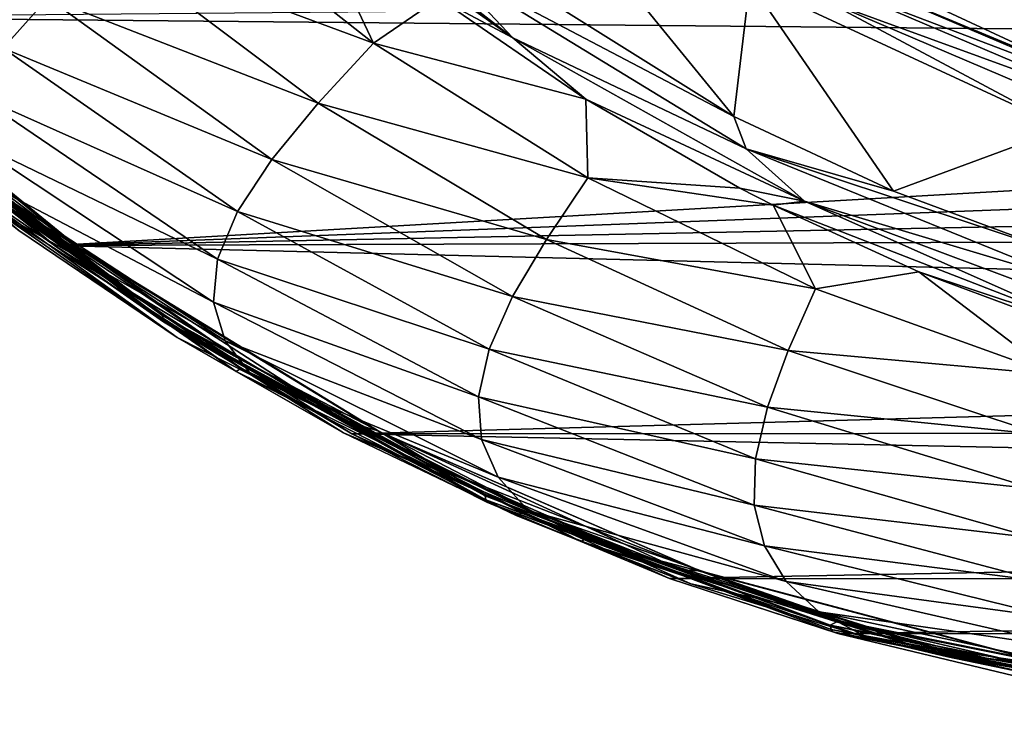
# Model space of a CAD drawing. Header units: metres. Extents: x -237 to 25, y -25 to 25.
# Tile 2 of 165: x -230.17 to -224.45, y -15.21 to -11.19. Entities that reach past the tile are written whole.
import ezdxf

# ---------------------------------------------------------------- set-up
doc = ezdxf.new("R2010")
doc.units = ezdxf.units.M
doc.layers.add('solid_10481232', color=7, linetype='CONTINUOUS')

msp = doc.modelspace()

# ---------------------------------------------------------------- linework, layer by layer
at = {"layer": 'solid_10481232'}
for points in [[(-227.594971, -9.827297, 85.972702), (-226.023117, -11.753715, 85.580841), (-227.739395, -10.67904, 86.008728)], [(-227.594971, -9.827297, 85.972702), (-225.929581, -10.97382, 85.557495), (-226.023117, -11.753715, 85.580841)], [(-227.305725, -11.296729, 85.982109), (-228.84552, -10.099945, 86.36599), (-227.710892, -10.865687, 86.021553)], [(-228.546219, -10.411643, 86.322983), (-228.84552, -10.099945, 86.36599), (-227.305725, -11.296729, 85.982109)], [(-230.262268, -11.357234, 89.522232), (-231.502548, -10.268204, 89.782661), (-230.002304, -11.066076, 88.611633)], [(-229.665283, -10.752929, 87.766319), (-229.26825, -10.419044, 86.999992), (-228.113174, -11.327936, 86.739685)], [(-228.113174, -11.327936, 86.739685), (-229.26825, -10.419044, 86.999992), (-228.546219, -10.411643, 86.322983)], [(-227.735413, -11.068295, 86.139137), (-228.546219, -10.411643, 86.322983), (-227.305725, -11.296729, 85.982109)], [(-228.113174, -11.327936, 86.739685), (-228.546219, -10.411643, 86.322983), (-227.735413, -11.068295, 86.139137)], [(-227.710892, -10.865687, 86.021553), (-227.739395, -10.67904, 86.008728), (-226.023117, -11.753715, 85.580841)], [(-223.934341, -11.540811, 85.368599), (-225.716263, -10.711275, 85.812881), (-224.343231, -11.027695, 88.798599)], [(-225.382935, -10.935129, 85.61145), (-225.716263, -10.711275, 85.812881), (-223.934341, -11.540811, 85.368599)], [(-230.002304, -11.066076, 88.611633), (-229.665283, -10.752929, 87.766319), (-228.434814, -11.677654, 87.504097)], [(-228.434814, -11.677654, 87.504097), (-229.665283, -10.752929, 87.766319), (-228.113174, -11.327936, 86.739685)], [(-225.951157, -11.942178, 85.582832), (-227.710892, -10.865687, 86.021553), (-226.023117, -11.753715, 85.580841)], [(-227.305725, -11.296729, 85.982109), (-227.710892, -10.865687, 86.021553), (-225.951157, -11.942178, 85.582832)], [(-225.382935, -10.935129, 85.61145), (-223.65654, -11.672112, 85.181015), (-225.435181, -10.993147, 85.524086)], [(-225.382935, -10.935129, 85.61145), (-223.934341, -11.540811, 85.368599), (-223.65654, -11.672112, 85.181015)], [(-210.338455, -11.378139, 179.551514), (-210.74202, -10.991405, 179.65213), (-231.54892, -11.177193, 95.400681)], [(-225.929581, -10.97382, 85.557495), (-225.096161, -12.188524, 85.349739), (-226.023117, -11.753715, 85.580841)], [(-225.929581, -10.97382, 85.557495), (-224.106903, -11.822404, 85.103073), (-225.096161, -12.188524, 85.349739)], [(-225.493851, -11.079986, 85.471687), (-224.106903, -11.822404, 85.103073), (-225.929581, -10.97382, 85.557495)], [(-225.435181, -10.993147, 85.524086), (-223.699631, -11.734041, 85.09137), (-225.493851, -11.079986, 85.471687)], [(-223.65654, -11.672112, 85.181015), (-223.699631, -11.734041, 85.09137), (-225.435181, -10.993147, 85.524086)], [(-230.262268, -11.357234, 89.522232), (-230.002304, -11.066076, 88.611633), (-228.703506, -12.004022, 88.341698)], [(-228.703506, -12.004022, 88.341698), (-230.002304, -11.066076, 88.611633), (-228.434814, -11.677654, 87.504097)], [(-228.113174, -11.327936, 86.739685), (-227.735413, -11.068295, 86.139137), (-226.882156, -11.654256, 85.946808)], [(-226.882156, -11.654256, 85.946808), (-227.735413, -11.068295, 86.139137), (-227.305725, -11.296729, 85.982109)], [(-225.493851, -11.079986, 85.471687), (-223.744583, -11.826733, 85.035545), (-224.106903, -11.822404, 85.103073)], [(-223.699631, -11.734041, 85.09137), (-223.744583, -11.826733, 85.035545), (-225.493851, -11.079986, 85.471687)], [(-231.048782, -11.641211, 95.222107), (-229.964905, -12.503488, 95.005775), (-231.54892, -11.177193, 95.400681)], [(-210.338455, -11.378139, 179.551514), (-231.54892, -11.177193, 95.400681), (-229.964905, -12.503488, 95.005775)], [(-231.24675, -11.443561, 94.879425), (-229.844391, -12.508523, 94.607635), (-231.440048, -11.207377, 95.008041)], [(-231.421707, -11.210868, 95.094109), (-231.440048, -11.207377, 95.008041), (-229.844391, -12.508523, 94.607635)], [(-231.421707, -11.210868, 95.094109), (-229.844391, -12.508523, 94.607635), (-229.825943, -12.513361, 94.693611)], [(-231.421707, -11.210868, 95.094109), (-229.825943, -12.513361, 94.693611), (-230.178314, -12.291769, 94.858543)], [(-225.613129, -12.245196, 85.560127), (-227.305725, -11.296729, 85.982109), (-225.951157, -11.942178, 85.582832)], [(-226.882156, -11.654256, 85.946808), (-227.305725, -11.296729, 85.982109), (-225.613129, -12.245196, 85.560127)], [(-230.428314, -11.625166, 90.484329), (-230.262268, -11.357234, 89.522232), (-228.903366, -12.305796, 89.239815)], [(-228.903366, -12.305796, 89.239815), (-230.262268, -11.357234, 89.522232), (-228.703506, -12.004022, 88.341698)], [(-228.434814, -11.677654, 87.504097), (-228.113174, -11.327936, 86.739685), (-226.869202, -12.109586, 86.461357)], [(-226.869202, -12.109586, 86.461357), (-228.113174, -11.327936, 86.739685), (-226.882156, -11.654256, 85.946808)], [(-209.924271, -11.746514, 179.448257), (-210.338455, -11.378139, 179.551514), (-229.964905, -12.503488, 95.005775)], [(-231.24675, -11.443561, 94.879425), (-229.627609, -12.708146, 94.471886), (-229.844391, -12.508523, 94.607635)], [(-230.721954, -11.938955, 94.694138), (-229.627609, -12.708146, 94.471886), (-231.24675, -11.443561, 94.879425)], [(-231.052505, -11.630006, 95.167831), (-231.049011, -11.610504, 95.113365), (-229.335953, -12.911096, 94.686295)], [(-231.052505, -11.630006, 95.167831), (-229.335953, -12.911096, 94.686295), (-229.3367, -12.932686, 94.740067)], [(-231.052505, -11.630006, 95.167831), (-229.3367, -12.932686, 94.740067), (-231.048782, -11.641211, 95.222107)], [(-229.335953, -12.911096, 94.686295), (-231.049011, -11.610504, 95.113365), (-230.178314, -12.291769, 94.858543)], [(-231.048782, -11.641211, 95.222107), (-229.331406, -12.945092, 94.793953), (-229.964905, -12.503488, 95.005775)], [(-229.3367, -12.932686, 94.740067), (-229.331406, -12.945092, 94.793953), (-231.048782, -11.641211, 95.222107)], [(-230.492065, -11.869499, 91.480293), (-230.428314, -11.625166, 90.484329), (-229.018646, -12.581748, 90.185692)], [(-229.018646, -12.581748, 90.185692), (-230.428314, -11.625166, 90.484329), (-228.903366, -12.305796, 89.239815)], [(-228.703506, -12.004022, 88.341698), (-228.434814, -11.677654, 87.504097), (-227.110748, -12.467587, 87.225044)], [(-227.110748, -12.467587, 87.225044), (-228.434814, -11.677654, 87.504097), (-226.869202, -12.109586, 86.461357)], [(-226.882156, -11.654256, 85.946808), (-225.613129, -12.245196, 85.560127), (-225.987778, -12.169517, 85.746391)], [(-226.869202, -12.109586, 86.461357), (-226.882156, -11.654256, 85.946808), (-225.987778, -12.169517, 85.746391)], [(-209.499573, -12.097483, 179.342377), (-209.924271, -11.746514, 179.448257), (-229.964905, -12.503488, 95.005775)], [(-225.951157, -11.942178, 85.582832), (-226.023117, -11.753715, 85.580841), (-225.096161, -12.188524, 85.349739)], [(-224.106903, -11.822404, 85.103073), (-224.134094, -12.546033, 85.109879), (-225.096161, -12.188524, 85.349739)], [(-229.041656, -12.831481, 91.162918), (-230.492065, -11.869499, 91.480293), (-229.018646, -12.581748, 90.185692)], [(-230.456055, -12.090969, 92.487488), (-230.492065, -11.869499, 91.480293), (-229.041656, -12.831481, 91.162918)], [(-230.753403, -11.95513, 94.620659), (-228.910965, -13.233558, 94.161324), (-230.721954, -11.938955, 94.694138)], [(-230.753403, -11.95513, 94.620659), (-230.171234, -12.416775, 94.401009), (-229.253357, -13.036609, 94.170517)], [(-230.753403, -11.95513, 94.620659), (-229.253357, -13.036609, 94.170517), (-228.910965, -13.233558, 94.161324)], [(-230.721954, -11.938955, 94.694138), (-228.881973, -13.215681, 94.235413), (-229.627609, -12.708146, 94.471886)], [(-228.910965, -13.233558, 94.161324), (-228.881973, -13.215681, 94.235413), (-230.721954, -11.938955, 94.694138)], [(-225.951157, -11.942178, 85.582832), (-225.096161, -12.188524, 85.349739), (-224.134094, -12.546033, 85.109879)], [(-224.049622, -12.715934, 85.108742), (-225.951157, -11.942178, 85.582832), (-224.134094, -12.546033, 85.109879)], [(-225.613129, -12.245196, 85.560127), (-225.951157, -11.942178, 85.582832), (-224.049622, -12.715934, 85.108742)], [(-228.903366, -12.305796, 89.239815), (-228.703506, -12.004022, 88.341698), (-227.306763, -12.799619, 88.054962)], [(-227.306763, -12.799619, 88.054962), (-228.703506, -12.004022, 88.341698), (-227.110748, -12.467587, 87.225044)], [(-228.97493, -13.055665, 92.150368), (-230.456055, -12.090969, 92.487488), (-229.041656, -12.831481, 91.162918)], [(-230.323547, -12.290374, 93.482986), (-230.456055, -12.090969, 92.487488), (-228.97493, -13.055665, 92.150368)], [(-209.065475, -12.431163, 179.234161), (-209.499573, -12.097483, 179.342377), (-229.964905, -12.503488, 95.005775)], [(-227.110748, -12.467587, 87.225044), (-226.869202, -12.109586, 86.461357), (-225.549973, -12.754243, 86.168388)], [(-226.869202, -12.109586, 86.461357), (-225.987778, -12.169517, 85.746391), (-225.794754, -12.268657, 85.703316)], [(-225.549973, -12.754243, 86.168388), (-226.869202, -12.109586, 86.461357), (-225.794754, -12.268657, 85.703316)], [(-225.987778, -12.169517, 85.746391), (-225.613129, -12.245196, 85.560127), (-225.794754, -12.268657, 85.703316)], [(-225.794754, -12.268657, 85.703316), (-225.613129, -12.245196, 85.560127), (-223.922775, -12.995515, 85.236748)], [(-224.950119, -12.655698, 85.515358), (-225.794754, -12.268657, 85.703316), (-223.922775, -12.995515, 85.236748)], [(-225.549973, -12.754243, 86.168388), (-225.794754, -12.268657, 85.703316), (-224.950119, -12.655698, 85.515358)], [(-223.804123, -12.923516, 85.109108), (-225.613129, -12.245196, 85.560127), (-224.049622, -12.715934, 85.108742)], [(-223.922775, -12.995515, 85.236748), (-225.613129, -12.245196, 85.560127), (-223.804123, -12.923516, 85.109108)], [(-228.821686, -13.255032, 93.126617), (-230.323547, -12.290374, 93.482986), (-228.97493, -13.055665, 92.150368)], [(-229.253357, -13.036609, 94.170517), (-230.323547, -12.290374, 93.482986), (-228.821686, -13.255032, 93.126617)], [(-229.253357, -13.036609, 94.170517), (-230.171234, -12.416775, 94.401009), (-230.323547, -12.290374, 93.482986)], [(-229.825943, -12.513361, 94.693611), (-228.923859, -13.14284, 94.54155), (-230.178314, -12.291769, 94.858543)], [(-229.335953, -12.911096, 94.686295), (-230.178314, -12.291769, 94.858543), (-228.923859, -13.14284, 94.54155)], [(-229.018646, -12.581748, 90.185692), (-228.903366, -12.305796, 89.239815), (-227.442902, -13.104484, 88.939682)], [(-227.442902, -13.104484, 88.939682), (-228.903366, -12.305796, 89.239815), (-227.306763, -12.799619, 88.054962)], [(-208.17688, -13.043552, 179.012619), (-209.065475, -12.431163, 179.234161), (-229.964905, -12.503488, 95.005775)], [(-229.331406, -12.945092, 94.793953), (-228.23996, -13.595825, 94.575729), (-229.964905, -12.503488, 95.005775)], [(-208.17688, -13.043552, 179.012619), (-229.964905, -12.503488, 95.005775), (-228.23996, -13.595825, 94.575729)], [(-228.27475, -13.523232, 94.129875), (-228.09404, -13.576511, 94.165588), (-229.844391, -12.508523, 94.607635)], [(-229.825943, -12.513361, 94.693611), (-229.844391, -12.508523, 94.607635), (-228.09404, -13.576511, 94.165588)], [(-229.627609, -12.708146, 94.471886), (-228.27475, -13.523232, 94.129875), (-229.844391, -12.508523, 94.607635)], [(-227.306763, -12.799619, 88.054962), (-227.110748, -12.467587, 87.225044), (-225.707687, -13.111971, 86.9328)], [(-225.707687, -13.111971, 86.9328), (-227.110748, -12.467587, 87.225044), (-225.549973, -12.754243, 86.168388)], [(-229.825943, -12.513361, 94.693611), (-228.09404, -13.576511, 94.165588), (-228.075882, -13.583643, 94.251465)], [(-229.825943, -12.513361, 94.693611), (-228.075882, -13.583643, 94.251465), (-228.923859, -13.14284, 94.54155)], [(-229.041656, -12.831481, 91.162918), (-229.018646, -12.581748, 90.185692), (-227.505096, -13.380997, 89.867683)], [(-227.505096, -13.380997, 89.867683), (-229.018646, -12.581748, 90.185692), (-227.442902, -13.104484, 88.939682)], [(-224.16925, -13.252142, 85.864212), (-225.549973, -12.754243, 86.168388), (-224.950119, -12.655698, 85.515358)], [(-224.075699, -12.980964, 85.321014), (-224.950119, -12.655698, 85.515358), (-223.922775, -12.995515, 85.236748)], [(-224.16925, -13.252142, 85.864212), (-224.950119, -12.655698, 85.515358), (-224.075699, -12.980964, 85.321014)], [(-228.881973, -13.215681, 94.235413), (-228.27475, -13.523232, 94.129875), (-229.627609, -12.708146, 94.471886)], [(-225.707687, -13.111971, 86.9328), (-225.549973, -12.754243, 86.168388), (-224.16925, -13.252142, 85.864212)], [(-227.486435, -13.628739, 90.824135), (-229.041656, -12.831481, 91.162918), (-227.505096, -13.380997, 89.867683)], [(-228.97493, -13.055665, 92.150368), (-229.041656, -12.831481, 91.162918), (-227.486435, -13.628739, 90.824135)], [(-227.442902, -13.104484, 88.939682), (-227.306763, -12.799619, 88.054962), (-225.827591, -13.441107, 87.75531)], [(-225.827591, -13.441107, 87.75531), (-227.306763, -12.799619, 88.054962), (-225.707687, -13.111971, 86.9328)], [(-229.3367, -12.932686, 94.740067), (-229.335953, -12.911096, 94.686295), (-227.465042, -13.956053, 94.219849)], [(-229.3367, -12.932686, 94.740067), (-227.465042, -13.956053, 94.219849), (-227.462692, -13.979362, 94.27285)], [(-229.3367, -12.932686, 94.740067), (-227.462692, -13.979362, 94.27285), (-229.331406, -12.945092, 94.793953)], [(-229.335953, -12.911096, 94.686295), (-228.923859, -13.14284, 94.54155), (-227.694046, -13.814425, 94.230682)], [(-227.465042, -13.956053, 94.219849), (-229.335953, -12.911096, 94.686295), (-227.694046, -13.814425, 94.230682)], [(-229.331406, -12.945092, 94.793953), (-227.455627, -13.992759, 94.326294), (-228.23996, -13.595825, 94.575729)], [(-227.462692, -13.979362, 94.27285), (-227.455627, -13.992759, 94.326294), (-229.331406, -12.945092, 94.793953)], [(-228.28743, -13.590183, 93.928719), (-229.253357, -13.036609, 94.170517), (-228.821686, -13.255032, 93.126617)], [(-228.910965, -13.233558, 94.161324), (-229.253357, -13.036609, 94.170517), (-228.28743, -13.590183, 93.928719)], [(-227.389374, -13.848283, 91.789902), (-228.97493, -13.055665, 92.150368), (-227.486435, -13.628739, 90.824135)], [(-228.821686, -13.255032, 93.126617), (-228.97493, -13.055665, 92.150368), (-227.389374, -13.848283, 91.789902)], [(-207.265121, -13.582769, 178.785309), (-208.17688, -13.043552, 179.012619), (-228.23996, -13.595825, 94.575729)], [(-227.505096, -13.380997, 89.867683), (-227.442902, -13.104484, 88.939682), (-225.897415, -13.74053, 88.625938)], [(-225.897415, -13.74053, 88.625938), (-227.442902, -13.104484, 88.939682), (-225.827591, -13.441107, 87.75531)], [(-225.827591, -13.441107, 87.75531), (-225.707687, -13.111971, 86.9328), (-224.240326, -13.599657, 86.631035)], [(-224.240326, -13.599657, 86.631035), (-225.707687, -13.111971, 86.9328), (-224.16925, -13.252142, 85.864212)], [(-228.075882, -13.583643, 94.251465), (-227.694046, -13.814425, 94.230682), (-228.923859, -13.14284, 94.54155)], [(-228.910965, -13.233558, 94.161324), (-226.908035, -14.221669, 93.661964), (-228.881973, -13.215681, 94.235413)], [(-228.910965, -13.233558, 94.161324), (-228.28743, -13.590183, 93.928719), (-227.284897, -14.070842, 93.678535)], [(-228.910965, -13.233558, 94.161324), (-227.284897, -14.070842, 93.678535), (-226.908035, -14.221669, 93.661964)], [(-228.881973, -13.215681, 94.235413), (-226.881668, -14.202499, 93.73671), (-228.27475, -13.523232, 94.129875)], [(-226.908035, -14.221669, 93.661964), (-226.881668, -14.202499, 93.73671), (-228.881973, -13.215681, 94.235413)], [(-227.21701, -14.040256, 92.745575), (-228.821686, -13.255032, 93.126617), (-227.389374, -13.848283, 91.789902)], [(-228.28743, -13.590183, 93.928719), (-228.821686, -13.255032, 93.126617), (-227.21701, -14.040256, 92.745575)], [(-225.90509, -14.009136, 89.53466), (-227.505096, -13.380997, 89.867683), (-225.897415, -13.74053, 88.625938)], [(-227.486435, -13.628739, 90.824135), (-227.505096, -13.380997, 89.867683), (-225.90509, -14.009136, 89.53466)], [(-225.897415, -13.74053, 88.625938), (-225.827591, -13.441107, 87.75531), (-224.281631, -13.915951, 87.446632)], [(-224.281631, -13.915951, 87.446632), (-225.827591, -13.441107, 87.75531), (-224.240326, -13.599657, 86.631035)], [(-228.27475, -13.523232, 94.129875), (-227.18602, -14.048517, 93.855423), (-228.09404, -13.576511, 94.165588)], [(-226.881668, -14.202499, 93.73671), (-227.18602, -14.048517, 93.855423), (-228.27475, -13.523232, 94.129875)], [(-227.284897, -14.070842, 93.678535), (-228.28743, -13.590183, 93.928719), (-227.21701, -14.040256, 92.745575)], [(-206.325195, -14.052239, 178.55098), (-207.265121, -13.582769, 178.785309), (-228.23996, -13.595825, 94.575729)], [(-226.332275, -14.386041, 93.641624), (-226.219482, -14.390188, 93.695343), (-228.09404, -13.576511, 94.165588)], [(-228.075882, -13.583643, 94.251465), (-228.09404, -13.576511, 94.165588), (-226.219482, -14.390188, 93.695343)], [(-227.18602, -14.048517, 93.855423), (-226.332275, -14.386041, 93.641624), (-228.09404, -13.576511, 94.165588)], [(-228.075882, -13.583643, 94.251465), (-226.219482, -14.390188, 93.695343), (-226.201065, -14.398578, 93.781052)], [(-228.075882, -13.583643, 94.251465), (-226.201065, -14.398578, 93.781052), (-227.694046, -13.814425, 94.230682)], [(-227.455627, -13.992759, 94.326294), (-226.396545, -14.43544, 94.116142), (-228.23996, -13.595825, 94.575729)], [(-206.325195, -14.052239, 178.55098), (-228.23996, -13.595825, 94.575729), (-226.396545, -14.43544, 94.116142)], [(-225.844788, -14.246491, 90.468536), (-227.486435, -13.628739, 90.824135), (-225.90509, -14.009136, 89.53466)], [(-227.389374, -13.848283, 91.789902), (-227.486435, -13.628739, 90.824135), (-225.844788, -14.246491, 90.468536)], [(-225.90509, -14.009136, 89.53466), (-225.897415, -13.74053, 88.625938), (-224.283432, -14.200017, 88.302719)], [(-224.283432, -14.200017, 88.302719), (-225.897415, -13.74053, 88.625938), (-224.281631, -13.915951, 87.446632)], [(-226.201065, -14.398578, 93.781052), (-226.587326, -14.296104, 93.952797), (-227.694046, -13.814425, 94.230682)], [(-227.465042, -13.956053, 94.219849), (-227.694046, -13.814425, 94.230682), (-226.587326, -14.296104, 93.952797)], [(-225.718765, -14.453032, 91.410927), (-227.389374, -13.848283, 91.789902), (-225.844788, -14.246491, 90.468536)], [(-227.21701, -14.040256, 92.745575), (-227.389374, -13.848283, 91.789902), (-225.718765, -14.453032, 91.410927)], [(-225.464066, -14.70698, 93.72097), (-227.465042, -13.956053, 94.219849), (-226.587326, -14.296104, 93.952797)], [(-227.462692, -13.979362, 94.27285), (-227.465042, -13.956053, 94.219849), (-225.464066, -14.70698, 93.72097)], [(-227.462692, -13.979362, 94.27285), (-225.464066, -14.70698, 93.72097), (-225.458115, -14.731635, 93.773071)], [(-227.462692, -13.979362, 94.27285), (-225.458115, -14.731635, 93.773071), (-227.455627, -13.992759, 94.326294)], [(-227.455627, -13.992759, 94.326294), (-225.448975, -14.745805, 93.826004), (-226.396545, -14.43544, 94.116142)], [(-225.458115, -14.731635, 93.773071), (-225.448975, -14.745805, 93.826004), (-227.455627, -13.992759, 94.326294)], [(-226.272797, -14.466629, 93.426796), (-227.284897, -14.070842, 93.678535), (-227.21701, -14.040256, 92.745575)], [(-225.529816, -14.629248, 92.344917), (-227.21701, -14.040256, 92.745575), (-225.718765, -14.453032, 91.410927)], [(-226.272797, -14.466629, 93.426796), (-227.21701, -14.040256, 92.745575), (-225.529816, -14.629248, 92.344917)], [(-226.881668, -14.202499, 93.73671), (-226.332275, -14.386041, 93.641624), (-227.18602, -14.048517, 93.855423)], [(-224.236115, -14.450864, 89.190979), (-225.90509, -14.009136, 89.53466), (-224.283432, -14.200017, 88.302719)], [(-225.844788, -14.246491, 90.468536), (-225.90509, -14.009136, 89.53466), (-224.236115, -14.450864, 89.190979)], [(-226.908035, -14.221669, 93.661964), (-227.284897, -14.070842, 93.678535), (-226.272797, -14.466629, 93.426796)], [(-205.355637, -14.450212, 178.30925), (-206.325195, -14.052239, 178.55098), (-226.396545, -14.43544, 94.116142)], [(-226.908035, -14.221669, 93.661964), (-224.782532, -14.889829, 93.132034), (-226.881668, -14.202499, 93.73671)], [(-226.908035, -14.221669, 93.661964), (-226.272797, -14.466629, 93.426796), (-225.240005, -14.78196, 93.171097)], [(-226.908035, -14.221669, 93.661964), (-225.240005, -14.78196, 93.171097), (-224.782532, -14.889829, 93.132034)], [(-226.881668, -14.202499, 93.73671), (-224.759155, -14.869723, 93.207527), (-226.332275, -14.386041, 93.641624)], [(-224.782532, -14.889829, 93.132034), (-224.759155, -14.869723, 93.207527), (-226.881668, -14.202499, 93.73671)], [(-224.135117, -14.668051, 90.100723), (-225.844788, -14.246491, 90.468536), (-224.236115, -14.450864, 89.190979)], [(-225.718765, -14.453032, 91.410927), (-225.844788, -14.246491, 90.468536), (-224.135117, -14.668051, 90.100723)], [(-226.201065, -14.398578, 93.781052), (-225.42157, -14.685644, 93.662682), (-226.587326, -14.296104, 93.952797)], [(-225.464066, -14.70698, 93.72097), (-226.587326, -14.296104, 93.952797), (-225.42157, -14.685644, 93.662682)], [(-226.332275, -14.386041, 93.641624), (-225.393509, -14.684678, 93.408615), (-226.219482, -14.390188, 93.695343)], [(-224.759155, -14.869723, 93.207527), (-225.393509, -14.684678, 93.408615), (-226.332275, -14.386041, 93.641624)], [(-225.393509, -14.684678, 93.408615), (-224.250305, -14.916373, 93.208397), (-226.219482, -14.390188, 93.695343)], [(-226.201065, -14.398578, 93.781052), (-226.219482, -14.390188, 93.695343), (-224.250305, -14.916373, 93.208397)], [(-225.448975, -14.745805, 93.826004), (-225.420532, -14.755072, 93.872803), (-226.396545, -14.43544, 94.116142)], [(-205.355637, -14.450212, 178.30925), (-226.396545, -14.43544, 94.116142), (-225.420532, -14.755072, 93.872803)], [(-226.201065, -14.398578, 93.781052), (-224.250305, -14.916373, 93.208397), (-224.230927, -14.923511, 93.294006)], [(-226.201065, -14.398578, 93.781052), (-224.230927, -14.923511, 93.294006), (-225.42157, -14.685644, 93.662682)], [(-204.352448, -14.773426, 178.059128), (-205.355637, -14.450212, 178.30925), (-225.420532, -14.755072, 93.872803)], [(-225.240005, -14.78196, 93.171097), (-226.272797, -14.466629, 93.426796), (-225.529816, -14.629248, 92.344917)], [(-223.982391, -14.851843, 91.018257), (-225.718765, -14.453032, 91.410927), (-224.135117, -14.668051, 90.100723)], [(-225.529816, -14.629248, 92.344917), (-225.718765, -14.453032, 91.410927), (-223.982391, -14.851843, 91.018257)], [(-223.780365, -15.002553, 91.929703), (-225.529816, -14.629248, 92.344917), (-223.982391, -14.851843, 91.018257)], [(-225.240005, -14.78196, 93.171097), (-225.529816, -14.629248, 92.344917), (-223.780365, -15.002553, 91.929703)], [(-225.464066, -14.70698, 93.72097), (-225.42157, -14.685644, 93.662682), (-224.543671, -14.901513, 93.446259)], [(-225.464066, -14.70698, 93.72097), (-224.543671, -14.901513, 93.446259), (-223.761078, -15.039946, 93.255035)], [(-223.371292, -15.117566, 93.199196), (-225.464066, -14.70698, 93.72097), (-223.761078, -15.039946, 93.255035)], [(-225.458115, -14.731635, 93.773071), (-225.464066, -14.70698, 93.72097), (-223.371292, -15.117566, 93.199196)], [(-225.458115, -14.731635, 93.773071), (-223.371292, -15.117566, 93.199196), (-223.361389, -15.143003, 93.250305)], [(-225.458115, -14.731635, 93.773071), (-223.361389, -15.143003, 93.250305), (-225.448975, -14.745805, 93.826004)], [(-224.230927, -14.923511, 93.294006), (-224.543671, -14.901513, 93.446259), (-225.42157, -14.685644, 93.662682)], [(-225.393509, -14.684678, 93.408615), (-224.257431, -14.947698, 93.129166), (-224.250305, -14.916373, 93.208397)], [(-224.759155, -14.869723, 93.207527), (-224.257431, -14.947698, 93.129166), (-225.393509, -14.684678, 93.408615)], [(-225.448975, -14.745805, 93.826004), (-223.34996, -15.157622, 93.302673), (-225.420532, -14.755072, 93.872803)], [(-223.361389, -15.143003, 93.250305), (-223.34996, -15.157622, 93.302673), (-225.448975, -14.745805, 93.826004)], [(-223.34996, -15.157622, 93.302673), (-224.395889, -15.00082, 93.61734), (-225.420532, -14.755072, 93.872803)], [(-204.352448, -14.773426, 178.059128), (-225.420532, -14.755072, 93.872803), (-224.395889, -15.00082, 93.61734)], [(-224.184509, -15.014566, 92.911102), (-225.240005, -14.78196, 93.171097), (-223.780365, -15.002553, 91.929703)], [(-224.782532, -14.889829, 93.132034), (-225.240005, -14.78196, 93.171097), (-224.184509, -15.014566, 92.911102)], [(-224.782532, -14.889829, 93.132034), (-222.583099, -15.206513, 92.583664), (-224.759155, -14.869723, 93.207527)], [(-224.782532, -14.889829, 93.132034), (-224.184509, -15.014566, 92.911102), (-223.080399, -15.167087, 92.641022)], [(-224.782532, -14.889829, 93.132034), (-223.080399, -15.167087, 92.641022), (-222.583099, -15.206513, 92.583664)], [(-224.759155, -14.869723, 93.207527), (-222.562668, -15.185973, 92.659889), (-224.257431, -14.947698, 93.129166)], [(-222.583099, -15.206513, 92.583664), (-222.562668, -15.185973, 92.659889), (-224.759155, -14.869723, 93.207527)], [(-224.230927, -14.923511, 93.294006), (-223.761078, -15.039946, 93.255035), (-224.543671, -14.901513, 93.446259)]]:
    msp.add_3dface(points, dxfattribs=at)

doc.saveas('drawing.dxf')
